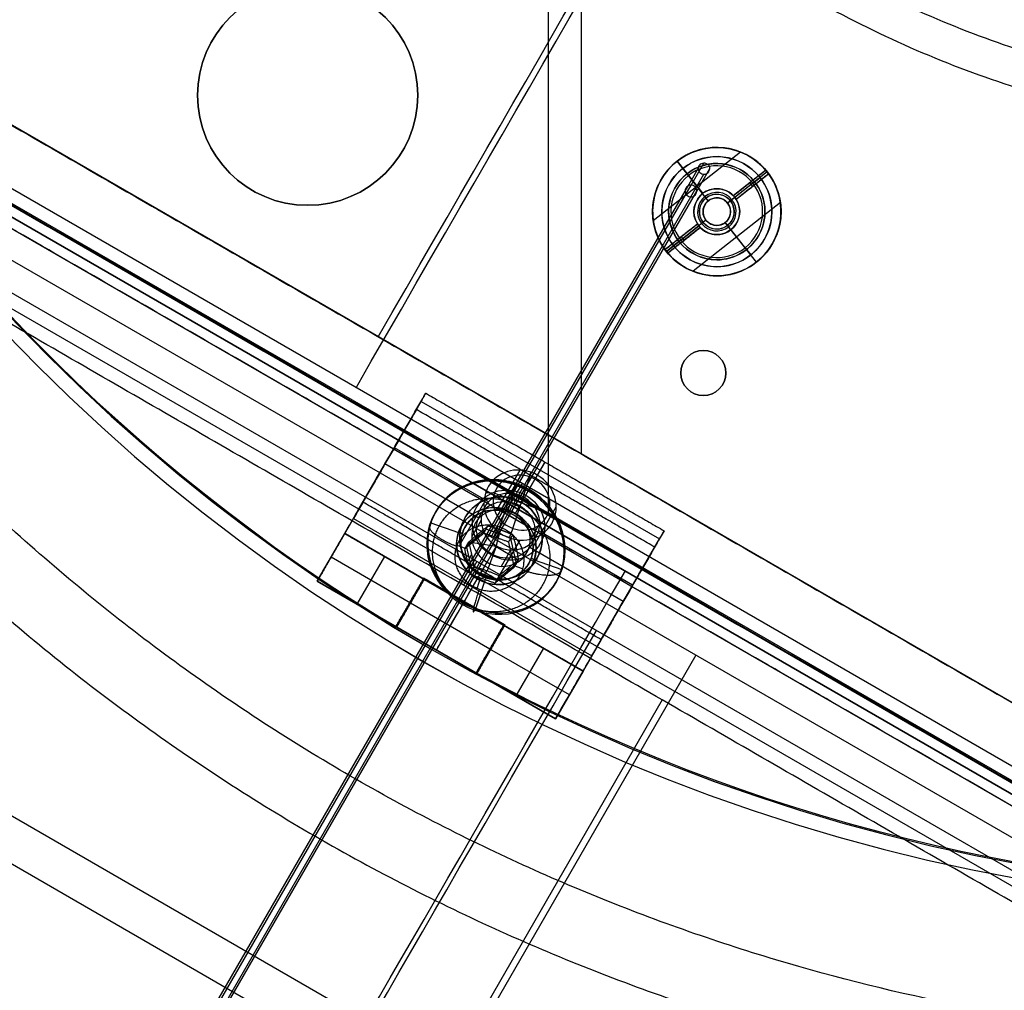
# Model space of a CAD drawing. Header units: millimetres. Extents: x -273 to 273, y -262 to 262.
# Tile 18 of 256: x -72 to -19, y -105 to -52. Entities that reach past the tile are written whole.
import ezdxf

# ---------------------------------------------------------------- set-up
doc = ezdxf.new("R2010")
doc.units = ezdxf.units.MM
doc.header["$MEASUREMENT"] = 0
doc.layers.add('Default', color=7, linetype='Continuous', true_color=0x000000)

msp = doc.modelspace()

# ---------------------------------------------------------------- linework, layer by layer
at = {"layer": 'Default', "color": 9, "true_color": 0xbfbfbf}
for p, q in [((-41.646, -76.132, -756.893), (-41.646, -24.044, -776.558)), ((-43.438, -79.356, -760.74), (-43.438, -25.541, -781.057)), ((0, -100.176, -747.586), (-86.755, -50.088, -747.586)), ((0, -100.176, -752.24), (-86.755, -50.088, -752.24)), ((-90.044, -52.448, -760.74), (-0.4, -104.204, -760.74)), ((-0.626, -103.288, -743.589), (-89.137, -52.186, -743.589)), ((-1.023, -103.975, -744.824), (-89.534, -52.874, -744.824)), ((-1, -105.244, -758.906), (-90.644, -53.488, -758.906)), ((-90.641, -53.482, -758.742), (-0.997, -105.238, -758.742)), ((-1.011, -104.612, -751.882), (-90.091, -53.182, -751.882)), ((-89.791, -53.32, -743.484), (-1.281, -104.421, -743.484)), ((-1.745, -106.535, -760.524), (-91.39, -54.779, -760.524)), ((-62.569, -56.569), (-62.569, -56.569, -3)), ((-50.569, -56.569), (-50.569, -56.569, -3)), ((-90.717, -56.95, -746.95), (-3.962, -107.038, -746.95)), ((-91.088, -57.593, -751.544), (-4.333, -107.681, -751.544)), ((-34.266, -59.415, -56.602), (-34.266, -59.415, -58.402)), ((-34.266, -59.415, -55.196), (-34.266, -59.415, -56.746)), ((-78.312, -59.948, -751.886), (-0.997, -104.586, -751.886)), ((-32.972, -59.663, -58.402), (-37.731, -63.411, -58.402)), ((-34.266, -59.915, -50.102), (-34.266, -59.915, -56.102)), ((-35.89, -60.852, -56.602), (-36.432, -60.165, -56.602)), ((-36.421, -60.156, -58.402), (-35.028, -61.924, -58.402)), ((-35.813, -60.951, -49.602), (-36.122, -60.558, -50.102)), ((-36.122, -60.558, -56.102), (-35.89, -60.852, -56.102)), ((-35.99, -61.79, -58.402), (-35.285, -60.567, -49.661)), ((-35.671, -61.472, -58.402), (-34.979, -60.274, -49.838)), ((-35.358, -61.79, -58.402), (-34.648, -60.559, -49.603)), ((-34.266, -60.29, -56.102), (-34.266, -60.29, -56.602)), ((-34.73, -62.325, -49.602), (-35.813, -60.951, -49.602)), ((-35.678, -62.108, -58.402), (-34.967, -60.877, -49.602)), ((-31.596, -60.652, -58.152), (-33.366, -62.047, -58.152)), ((-31.516, -60.749, -57.902), (-33.284, -62.141, -57.902)), ((-33.212, -62.243, -58.152), (-31.441, -60.849, -58.152)), ((-32.302, -61.368, -49.602), (-31.909, -61.059, -50.102)), ((-31.516, -60.749, -56.602), (-32.204, -61.291, -56.602)), ((-31.909, -61.059, -56.102), (-32.204, -61.291, -56.102)), ((-31.596, -60.652, -57.902), (-31.596, -60.652, -58.402)), ((-31.441, -60.849, -58.402), (-31.441, -60.849, -57.902)), ((-74.902, -129.421, -544.192), (-35.671, -61.472, -58.402)), ((-34.266, -61.665, -58.402), (-34.266, -61.665, -60.402)), ((-32.302, -61.368, -49.602), (-33.677, -62.451, -49.602)), ((-32.481, -61.35, -58.402), (-32.481, -61.35, -57.902)), ((-32.481, -61.35, -57.902), (-32.326, -61.546, -57.902)), ((-32.326, -61.546, -58.402), (-32.326, -61.546, -57.902)), ((-75.216, -129.73, -544.123), (-35.99, -61.79, -58.402)), ((-74.902, -130.045, -544.105), (-35.678, -62.108, -58.402)), ((-74.588, -129.737, -544.173), (-35.358, -61.79, -58.402)), ((-34.916, -62.09, -60.602), (-34.854, -62.168, -60.602)), ((-34.266, -62.165, -49.602), (-34.266, -62.165, -60.402)), ((-33.366, -62.047, -58.402), (-33.366, -62.047, -57.902)), ((-33.212, -62.243, -57.902), (-33.212, -62.243, -58.402)), ((-56.569, -62.569), (-56.569, -62.569, -3)), ((-30.802, -62.419, -58.402), (-35.561, -66.167, -58.402)), ((-33.441, -62.265, -60.602), (-33.52, -62.327, -60.602)), ((-37.766, -62.915, -56.602), (-37.766, -62.915, -58.402)), ((-37.766, -62.915, -53.892), (-37.766, -62.915, -55.45)), ((-37.266, -62.915, -50.102), (-37.266, -62.915, -56.102)), ((-36.891, -62.915, -56.102), (-36.891, -62.915, -56.602)), ((-35.516, -62.915, -58.402), (-35.516, -62.915, -60.402)), ((-35.016, -62.915, -49.602), (-35.016, -62.915, -60.402)), ((-33.516, -62.915, -49.602), (-33.516, -62.915, -60.402)), ((-33.016, -62.915, -58.402), (-33.016, -62.915, -60.402)), ((-31.641, -62.915, -56.102), (-31.641, -62.915, -56.602)), ((-31.266, -62.915, -50.102), (-31.266, -62.915, -56.102)), ((-30.766, -62.915, -56.602), (-30.766, -62.915, -58.402)), ((-30.766, -62.915, -54.811), (-30.766, -62.915, -56.364)), ((-37.091, -64.981, -58.152), (-35.321, -63.586, -58.152)), ((-37.016, -65.08, -57.902), (-35.248, -63.688, -57.902)), ((-35.166, -63.782, -58.152), (-36.937, -65.177, -58.152)), ((-34.855, -63.379, -49.602), (-36.23, -64.461, -49.602)), ((-35.321, -63.586, -57.902), (-35.321, -63.586, -58.402)), ((-35.166, -63.782, -58.402), (-35.166, -63.782, -57.902)), ((-35.013, -63.502, -60.602), (-35.091, -63.564, -60.602)), ((-34.266, -63.665, -49.602), (-34.266, -63.665, -60.402)), ((-32.719, -64.879, -49.602), (-33.802, -63.504, -49.602)), ((-33.678, -63.661, -60.602), (-33.617, -63.74, -60.602)), ((-36.206, -64.283, -58.402), (-36.206, -64.283, -57.902)), ((-36.206, -64.283, -57.902), (-36.051, -64.48, -57.902)), ((-34.266, -64.165, -58.402), (-34.266, -64.165, -60.402)), ((-33.504, -63.905, -58.402), (-32.112, -65.673, -58.402)), ((-36.328, -64.539, -56.602), (-37.016, -65.08, -56.602)), ((-36.23, -64.461, -49.602), (-36.623, -64.771, -50.102)), ((-36.328, -64.539, -56.102), (-36.623, -64.771, -56.102)), ((-36.051, -64.48, -58.402), (-36.051, -64.48, -57.902)), ((-32.719, -64.879, -49.602), (-32.41, -65.272, -50.102)), ((-32.642, -64.977, -56.102), (-32.41, -65.272, -56.102)), ((-32.101, -65.664, -56.602), (-32.642, -64.977, -56.602)), ((-34.266, -65.54, -56.102), (-34.266, -65.54, -56.602)), ((-34.266, -65.915, -50.102), (-34.266, -65.915, -56.102)), ((-34.266, -66.415, -56.602), (-34.266, -66.415, -58.402)), ((-34.266, -66.415, -53.506), (-34.266, -66.415, -55.068)), ((-35, -70.484), (-35, -70.484, -3)), ((-36.23, -71.714), (-36.23, -71.714, -3)), ((-33.77, -71.714), (-33.77, -71.714, -3)), ((-35, -72.943), (-35, -72.943, -3)), ((-53.813, -79.198, -45.128), (-50.385, -73.261, -47.623)), ((-50.385, -73.261, -47.623), (-37.394, -80.761, -47.623)), ((-43.377, -75.132, -747.586), (-43.377, -75.132, -756.893)), ((-52.355, -76.674, -47.785), (-51.842, -75.785, -44.966)), ((-46.718, -78.744, -44.966), (-51.842, -75.785, -44.966)), ((-47.231, -79.633, -47.785), (-52.355, -76.674, -47.785)), ((-44.751, -78.502, -45.4), (-43.633, -76.566, -46.214)), ((-43.633, -76.566, -46.214), (-44.146, -77.455, -49.033)), ((-46.248, -79.188, -49.488), (-44.987, -77.004, -42.562)), ((-44.449, -77.38, -42.084), (-44.395, -77.124, -42.632)), ((-46.333, -77.619, -50.499), (-46.282, -77.53, -50.217)), ((-45.63, -79.187, -49.813), (-45.157, -77.757, -50.35)), ((-45.379, -80.189, -41.03), (-44.449, -77.38, -42.084)), ((-45.264, -79.391, -48.219), (-44.146, -77.455, -49.033)), ((-46.39, -78.257, -41.455), (-46.867, -78.24, -41.83)), ((-46.39, -78.257, -41.455), (-43.438, -79.312, -41.659)), ((-45.513, -78.275, -45.333), (-46.026, -79.164, -48.152)), ((-45.394, -78.297, -744.984), (-45.96, -79.279, -758.742)), ((-45.412, -78.354, -744.98), (-45.949, -79.285, -758.742)), ((-55.692, -82.452, -43.718), (-53.556, -78.754, -43.718)), ((-48.218, -80.992, -48.56), (-46.958, -78.809, -41.634)), ((-46.026, -78.46, -48.349), (-46.026, -78.46, -49.938)), ((-44.277, -81.198, -49.213), (-43.017, -79.015, -42.287)), ((-43.438, -79.312, -41.659), (-43.108, -79.583, -42.091)), ((-54.069, -79.643, -46.538), (-41.079, -87.143, -46.538)), ((-49.853, -79.878, -48.827), (-48.349, -80.416, -48.931)), ((-47.11, -79.738, -44.581), (-47.623, -80.627, -47.401)), ((-43.915, -79.905, -45.11), (-44.428, -80.793, -47.929)), ((-56.043, -83.062, -21.95), (-54.543, -80.463, -21.95)), ((-41.553, -87.963, -20.45), (-54.543, -80.463, -20.45)), ((-54.543, -80.463, -40.899), (-41.553, -87.963, -40.899)), ((-47.903, -81.129, -50.437), (-46.855, -80.253, -50.904)), ((-47.49, -80.884, -51.281), (-47.249, -80.466, -49.955)), ((-45.487, -80.717, -50.932), (-46.843, -80.233, -50.838)), ((-46.4, -80.648, -51.554), (-46.208, -80.07, -51.771)), ((-46.293, -80.687, -51.561), (-46.051, -80.269, -50.235)), ((-46.293, -81.174, -49.137), (-46.047, -80.27, -50.235)), ((-45.379, -80.189, -41.03), (-45.58, -80.7, -41.289)), ((-38.852, -83.285, -44.966), (-43.977, -80.326, -44.966)), ((-54.8, -80.908, -40.899), (-54.8, -80.908, -45.763)), ((-50.077, -81.048, -48.737), (-50.026, -80.959, -48.455)), ((-48.276, -80.71, -47.249), (-48.276, -80.71, -48.845)), ((-46.293, -81.174, -49.137), (-47.792, -80.936, -49.826)), ((-46.248, -83.003, -48.285), (-44.987, -80.819, -41.359)), ((-45.19, -82.097, -50.621), (-45.498, -80.737, -50.994)), ((-43.776, -80.71, -48.048), (-43.776, -80.71, -49.639)), ((-40.823, -86.698, -45.128), (-37.394, -80.761, -47.623)), ((-47.97, -81.284, -51.068), (-48.427, -81.12, -51.036)), ((-47.595, -82.488, -50.06), (-47.903, -81.128, -50.433)), ((-47.061, -82.504, -43.718), (-46.274, -81.141, -44.291)), ((-46.293, -81.174, -49.137), (-46.787, -82.506, -49.396)), ((-46.293, -81.174, -49.137), (-45.08, -81.906, -50.014)), ((-45.513, -81.367, -44.359), (-46.026, -82.256, -47.178)), ((-45.214, -81.194, -50.095), (-45.456, -81.612, -51.422)), ((-39.365, -84.174, -47.785), (-44.49, -81.215, -47.785)), ((-42.589, -81.439, -49.976), (-42.538, -81.35, -49.694)), ((-50.963, -84.262, -3), (-55.293, -81.762, -3)), ((-55.293, -81.762, -3), (-55.293, -81.762, -40.899)), ((-52.378, -81.713, -3), (-53.878, -84.312, -3)), ((-47.339, -81.994, -746.95), (-48.081, -83.279, -756.138)), ((-47.86, -82.003, -50.861), (-47.619, -81.584, -49.535)), ((-47.574, -83.393, -46.538), (-46.787, -82.029, -47.111)), ((-46.239, -82.973, -50.158), (-45.191, -82.098, -50.625)), ((-44.215, -81.893, -49.218), (-42.711, -82.43, -49.322)), ((-47.584, -82.468, -49.999), (-46.227, -82.953, -50.093)), ((-47.033, -82.922, -50.722), (-46.792, -82.504, -49.395)), ((-45.585, -82.31, -49.676), (-45.826, -82.728, -51.003)), ((-44.858, -82.396, -51.284), (-45.315, -82.232, -51.252)), ((-43.053, -90.562, -40.899), (-56.043, -83.062, -40.899)), ((-56.043, -83.062, -40.899), (-43.053, -90.562, -40.899)), ((-43.053, -90.562, -20.45), (-56.043, -83.062, -20.45)), ((-50.232, -82.895, -1.5), (-51.769, -85.557, -1.5)), ((-51.713, -85.562, -1.5), (-50.213, -82.963, -1.5)), ((-45.815, -85.445, -1.5), (-50.232, -82.895, -1.5)), ((-47.408, -84.552, -47.799), (-46.934, -83.122, -48.336)), ((-47.332, -83.462, -50.497), (-47.14, -82.884, -50.714)), ((-46.026, -82.96, -46.947), (-46.026, -82.96, -48.544)), ((-38.852, -83.285, -44.966), (-39.365, -84.174, -47.785)), ((-51, -84.226, -3), (-51, -84.226)), ((-48.048, -84.213), (-49.548, -86.812)), ((-48.048, -84.213), (-48.048, -84.213, -40.899)), ((-48.023, -84.17, -3), (-48.023, -84.17)), ((-27.285, -122.094, -767.252), (-92.094, -84.676, -767.252)), ((-46.633, -86.762), (-50.963, -84.262)), ((-50.963, -84.262), (-50.963, -84.262, -3)), ((-46.333, -84.867, -48.214), (-46.282, -84.779, -47.932)), ((-45.883, -85.463, -1.5), (-47.383, -88.062, -1.5)), ((-47.339, -88.085, -1.5), (-45.815, -85.445, -1.5)), ((-40.566, -86.254, -43.718), (-42.701, -89.952, -43.718)), ((-49.548, -86.812), (-49.548, -86.812, -40.899)), ((-46.633, -86.762), (-46.633, -86.762, -3)), ((-42.303, -89.262, -3), (-46.633, -86.762, -3)), ((-46.577, -86.765, -3), (-46.577, -86.765)), ((-43.718, -86.713, -3), (-45.218, -89.312, -3)), ((-29.507, -123.433, -762.673), (-92.143, -87.27, -762.673)), ((-35.401, -87.104, -760.524), (-70.965, -148.703, -778.76)), ((-41.553, -87.963, -21.95), (-43.053, -90.562, -21.95)), ((-41.81, -88.408, -40.899), (-41.81, -88.408, -45.763)), ((-37.237, -89.54, -756.138), (-71.615, -149.085, -773.766)), ((-42.303, -89.262, -3), (-42.303, -89.262, -40.899))]:
    msp.add_line(p, q, dxfattribs=at)
for centre, radius in [((-56.569, -56.569, -1.5), 6), ((-34.266, -62.915, -57.502), 3.5), ((-34.266, -62.915, -53.102), 3), ((-34.266, -62.915, -56.352), 2.625), ((-34.266, -62.915, -59.152), 1.25), ((-34.266, -62.915, -60.602), 0.95), ((-34.266, -62.915, -55.002), 0.75), ((-35, -71.714, -1.5), 1.23)]:
    msp.add_circle(centre, radius, dxfattribs=at)
at = {"layer": 'Default', "color": 9, "true_color": 0xbfbfbf, "extrusion": (0.17101, 0.296198, 0.939693)}
for centre, radius in [((-0.496, 71.004, -78.161), 3.8), ((-0.496, 71.004, -74.182), 2), ((-0.496, 71.004, -78.067), 2.2), ((-0.496, 71.004, -75.067), 1.621), ((-0.496, 71.004, -77.867), 2)]:
    msp.add_circle(centre, radius, dxfattribs=at)
at = {"layer": 'Default', "color": 9, "true_color": 0xbfbfbf}
for centre, radius, start, end in [((0, 0, -22), 100.85, 0.00252, 270), ((0, 0, -22), 100.05, 0.00252, 270), ((0, 0, -44), 100.85, 180, 270), ((0, 0), 100.85, 180, 270), ((0, 0), 100.05, 180, 270), ((0, 0, -44), 100.05, 180, 270), ((0, 0), 100, 181.74534, 238.82291), ((0, 0, -3), 100, 181.74534, 238.82291), ((0, 0, -1.5), 100, 181.74534, 238.82291), ((-56.569, -56.569), 6, 0, 180), ((-56.569, -56.569, -3), 6, 0, 180), ((-56.569, -56.569), 6, 180, 0), ((-56.569, -56.569, -3), 6, 180, 0), ((-34.266, -62.915, -56.602), 3.5, 38.221, 218.221), ((-34.266, -62.915, -58.402), 3.5, 40.2677, 216.1743), ((-34.266, -62.915, -55.123), 3.5, 97.9983, 206.5773), ((-34.266, -62.915, -50.102), 3, 38.221, 218.221), ((-34.266, -62.915, -56.102), 3, 38.221, 218.221), ((-34.266, -62.915, -56.102), 2.625, 38.221, 218.221), ((-34.266, -62.915, -56.602), 2.625, 38.221, 218.221), ((-34.266, -62.915, -49.602), 2.5, 38.221, 218.221), ((-34.266, -62.915, -56.602), 3.5, 270, 38.221), ((-34.266, -62.915, -58.402), 3.5, 270, 36.1743), ((-34.266, -62.915, -56.102), 3, 270, 38.221), ((-34.266, -62.915, -50.102), 3, 270, 38.221), ((-34.266, -62.915, -57.902), 3.5, 36.1743, 40.2677), ((-34.266, -62.915, -49.602), 2.5, 218.221, 38.221), ((-34.266, -62.915, -58.402), 1.25, 43.9602, 212.4818), ((-34.266, -62.915, -60.402), 1.25, 308.221, 218.221), ((-34.266, -62.915, -56.602), 2.625, 270, 38.221), ((-34.266, -62.915, -56.102), 2.625, 270, 38.221), ((-34.266, -62.915, -55.123), 3.5, 0, 24.8314), ((-34.266, -62.915, -60.602), 1.05, 38.221, 218.221), ((-34.266, -62.915, -60.602), 0.95, 128.221, 218.221), ((-34.266, -62.915, -49.602), 0.75, 38.221, 218.221), ((-34.266, -62.915, -60.602), 0.95, 38.221, 128.221), ((-34.266, -62.915, -60.402), 0.75, 270, 128.221), ((-34.266, -62.915, -58.402), 1.25, 270, 32.4818), ((-34.266, -62.915, -57.902), 1.25, 32.4818, 43.9602), ((-34.266, -62.915, -60.402), 0.75, 128.221, 218.221), ((-34.266, -62.915, -60.602), 0.95, 218.221, 38.221), ((-34.266, -62.915, -49.602), 0.75, 270, 38.221), ((-34.266, -62.915, -60.602), 1.05, 308.221, 38.221), ((-34.266, -62.915, -55.123), 3.5, 276.2662, 0), ((-34.266, -62.915, -57.902), 1.25, 212.4818, 223.9602), ((-34.266, -62.915, -60.402), 1.25, 218.221, 270), ((-34.266, -62.915, -58.402), 1.25, 223.9602, 270), ((-34.266, -62.915, -60.602), 1.05, 218.221, 308.221), ((-34.266, -62.915, -49.602), 0.75, 218.221, 270), ((-34.266, -62.915, -60.402), 0.75, 218.221, 270), ((-34.266, -62.915, -60.402), 1.25, 270, 308.221), ((-34.266, -62.915, -56.102), 3, 218.221, 270), ((-34.266, -62.915, -50.102), 3, 218.221, 270), ((-34.266, -62.915, -56.602), 2.625, 218.221, 270), ((-34.266, -62.915, -56.102), 2.625, 218.221, 270), ((-34.266, -62.915, -57.902), 3.5, 216.1743, 220.2677), ((-34.266, -62.915, -56.602), 3.5, 218.221, 270), ((-34.266, -62.915, -58.402), 3.5, 220.2677, 270), ((-35, -71.714), 1.23, 0, 180), ((-35, -71.714, -3), 1.23, 0, 180), ((-35, -71.714), 1.23, 180, 0), ((-35, -71.714, -3), 1.23, 180, 0), ((-46.026, -80.71, -48.44), 2.25, 71.5683, 0), ((-46.026, -80.71, -48.44), 2.25, 0, 49.1722), ((0, 0), 100, 241.74534, 298.82291), ((0, 0, -3), 100, 241.74534, 298.82291), ((0, 0, -1.5), 100, 241.74534, 298.82291)]:
    msp.add_arc(centre, radius, start, end, dxfattribs=at)
at = {"layer": 'Default', "color": 9, "true_color": 0xbfbfbf, "extrusion": (0.866025, -0.5, 0)}
for centre, radius, start, end in [((-213.446, -589.585, -10.79), 202.521, 308.7239, 344.08247), ((-213.446, -589.585, -10.449), 197.521, 308.76843, 348.25879), ((-88.511, -745.149), 2, 128.7684, 175.29), ((-89.644, -758.906), 2, 175.29, 246.4455), ((-92.557, -744.824), 2, 355.5352, 42.0568), ((-93.631, -758.586), 2, 284.3797, 355.5352), ((55.584, -611.171, 7.26), 197.521, 176.80657, 222.05682), ((-93.955, -40.899, 0.496), 3, 180, 250), ((-93.955, -40.899, 0.496), 6, 180, 250), ((55.584, -611.171, 7.521), 202.521, 179.08952, 222.10135)]:
    msp.add_arc(centre, radius, start, end, dxfattribs=at)
at = {"layer": 'Default', "color": 9, "true_color": 0xbfbfbf, "extrusion": (0.78563, 0.618696, 8.80131e-31)}
for centre in [(-27.177, -60.402, -65.846), (-29.177, -60.402, -65.846)]:
    msp.add_arc(centre, 0.2, 270, 0, dxfattribs=at)
at = {"layer": 'Default', "color": 9, "true_color": 0xbfbfbf, "extrusion": (0.78563, 0.618696, -8.80131e-31)}
for centre in [(-27.277, -60.402, -65.846), (-29.277, -60.402, -65.846)]:
    msp.add_arc(centre, 0.2, 180, 270, dxfattribs=at)
at = {"layer": 'Default', "color": 9, "true_color": 0xbfbfbf, "extrusion": (-0.618696, 0.78563, -8.80131e-31)}
for centre in [(64.796, -60.402, -28.227), (66.796, -60.402, -28.227)]:
    msp.add_arc(centre, 0.2, 180, 270, dxfattribs=at)
at = {"layer": 'Default', "color": 9, "true_color": 0xbfbfbf, "extrusion": (-0.618696, 0.78563, 8.80131e-31)}
for centre in [(64.896, -60.402, -28.227), (66.896, -60.402, -28.227)]:
    msp.add_arc(centre, 0.2, 270, 0, dxfattribs=at)
at = {"layer": 'Default', "color": 9, "true_color": 0xbfbfbf, "extrusion": (0.17101, 0.296198, 0.939693)}
for centre, radius, start, end in [((-0.496, 71.004, -70.497), 2, 298.4812, 100.986), ((-0.496, 71.004, -70.067), 1.571, 280.986, 100.986), ((-0.496, 71.004, -70.497), 2, 100.986, 280.986), ((-0.496, 71.004, -70.497), 2, 280.986, 298.4812), ((-0.496, 71.004, -78.067), 3.8, 298.4812, 100.986), ((-0.496, 71.004, -78.367), 3.8, 298.4812, 10.986), ((-0.496, 71.004, -78.067), 3.8, 100.986, 280.986), ((-0.496, 71.004, -78.367), 3.8, 280.986, 298.4812), ((-0.496, 71.004, -78.067), 3.8, 280.986, 298.4812), ((-0.496, 71.004, -70.067), 1.571, 100.986, 280.986), ((-0.496, 71.004, -78.367), 3.8, 10.986, 280.986), ((-0.496, 71.004, -73.567), 1.621, 270, 90), ((-0.496, 71.004, -73.567), 1.621, 118.4812, 270), ((-0.496, 71.004, -78.067), 2.2, 280.986, 100.986), ((-0.496, 71.004, -77.867), 2, 298.4812, 190.986), ((-0.496, 71.004, -76.567), 1.621, 270, 90), ((-0.496, 71.004, -77.867), 2, 280.986, 298.4812), ((-0.496, 71.004, -76.567), 1.621, 118.4812, 270), ((-0.496, 71.004, -77.867), 2, 190.986, 280.986), ((-0.496, 71.004, -78.067), 2.2, 190.986, 280.986), ((-0.496, 71.004, -73.567), 1.621, 90, 118.4812), ((-0.496, 71.004, -78.067), 2.2, 100.986, 190.986), ((-0.496, 71.004, -76.567), 1.621, 90, 118.4812)]:
    msp.add_arc(centre, radius, start, end, dxfattribs=at)
at = {"layer": 'Default', "color": 9, "true_color": 0xbfbfbf, "extrusion": (0.866025, -0.5, -1.08435e-15)}
msp.add_arc((-93.955, -40.899, -7.004), 3, 180, 250, dxfattribs=at)
at = {"layer": 'Default', "color": 9, "true_color": 0xbfbfbf, "extrusion": (0.939693, -0.335752, -0.065178)}
for centre, start, end in [((-89.856, -50.583, -13.045), 160.3382, 250.3382), ((-93.999, -49.103, -13.045), 250.3382, 340.3382)]:
    msp.add_arc(centre, 0.2, start, end, dxfattribs=at)
at = {"layer": 'Default', "color": 9, "true_color": 0xbfbfbf, "extrusion": (0.866025, -0.5, 3.90771e-15)}
msp.add_arc((-93.955, -40.899, -7.004), 6, 180, 250, dxfattribs=at)
at = {"layer": 'Default', "color": 9, "true_color": 0xbfbfbf, "extrusion": (0.296198, 0.894168, -0.335752)}
for centre, start, end in [((20.596, -76.626, -69.797), 183.9678, 273.9678), ((16.207, -76.93, -69.797), 273.9678, 3.9678)]:
    msp.add_arc(centre, 0.2, start, end, dxfattribs=at)
at = {"layer": 'Default', "color": 9, "true_color": 0xbfbfbf, "extrusion": (0.866025, -0.5, 2.94764e-14)}
msp.add_arc((-93.955, -40.899, 7.996), 3, 180, 250, dxfattribs=at)
at = {"layer": 'Default', "color": 9, "true_color": 0xbfbfbf, "extrusion": (0.866025, -0.5, 2.19547e-14)}
msp.add_arc((-93.955, -40.899, 7.996), 6, 180, 250, dxfattribs=at)
at = {"layer": 'Default', "color": 9, "true_color": 0xbfbfbf}
for points, weights, knots in [([(-112.053, 0, -41.671), (-112.053, -112.053, -41.671), (0, -112.053, -41.671), (112.053, -112.053, -41.671), (112.053, 0, -41.671), (112.053, 112.053, -41.671), (0, 112.053, -41.671)], [1, 0.707106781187, 1, 0.707106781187, 1, 0.707106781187, 1], [-528.036741, -528.036741, -528.036741, -352.024494, -352.024494, -176.012247, -176.012247, 0, 0, 0]), ([(0, 108.256, -41.671), (108.256, 108.256, -41.671), (108.256, 0, -41.671), (108.256, -108.256, -41.671), (0, -108.256, -41.671), (-108.256, -108.256, -41.671), (-108.256, 0, -41.671)], [1, 0.707106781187, 1, 0.707106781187, 1, 0.707106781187, 1], [0, 0, 0, 170.047569, 170.047569, 340.095138, 340.095138, 510.142707, 510.142707, 510.142707]), ([(0, 58.944, -59.094), (58.944, 58.944, -59.094), (58.944, 0, -59.094), (58.944, -58.944, -59.094), (0, -58.944, -59.094), (-58.944, -58.944, -59.094), (-58.944, 0, -59.094), (-58.944, 58.944, -59.094), (0, 58.944, -59.094)], [0.990994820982, 0.700739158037, 0.990994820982, 0.700739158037, 0.990994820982, 0.700739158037, 0.990994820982, 0.700739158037, 0.990994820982], [0, 0, 0, 224.105753, 224.105753, 448.211507, 448.211507, 672.31726, 672.31726, 896.423013, 896.423013, 896.423013]), ([(0, 56.939, -58.003), (56.939, 56.939, -58.003), (56.939, 0, -58.003), (56.939, -56.939, -58.003), (0, -56.939, -58.003), (-56.939, -56.939, -58.003), (-56.939, 0, -58.003), (-56.939, 56.939, -58.003), (0, 56.939, -58.003)], [0.991554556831, 0.701134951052, 0.991554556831, 0.701134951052, 0.991554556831, 0.701134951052, 0.991554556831, 0.701134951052, 0.991554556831], [0, 0, 0, 216.511289, 216.511289, 433.022579, 433.022579, 649.533868, 649.533868, 866.045158, 866.045158, 866.045158]), ([(-49.611, -80.552, -50.407), (-50.572, -83.452, -49.318), (-47.524, -84.541, -49.53), (-44.476, -85.63, -49.741), (-43.515, -82.73, -50.83), (-42.555, -79.83, -51.919), (-45.602, -78.741, -51.708), (-48.65, -77.652, -51.496), (-49.611, -80.552, -50.407)], [0.853553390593, 0.603553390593, 0.853553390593, 0.603553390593, 0.853553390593, 0.603553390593, 0.853553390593, 0.603553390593, 0.853553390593], [-3.141593, -3.141593, -3.141593, -1.570796, -1.570796, 0, 0, 1.570796, 1.570796, 3.141593, 3.141593, 3.141593]), ([(-46.096, -80.107, -51.78), (-44.903, -80.533, -51.862), (-44.793, -81.745, -51.5), (-44.684, -82.957, -51.138), (-45.794, -83.458, -50.778), (-46.903, -83.96, -50.418), (-47.861, -83.131, -50.505), (-48.82, -82.303, -50.592), (-48.444, -81.168, -51.018)], [0.999999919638, 0.831469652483, 1, 0.831469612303, 1, 0.831469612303, 1, 0.831469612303, 1], [-8.953539, -8.953539, -8.953539, -6.715155, -6.715155, -4.47677, -4.47677, -2.238385, -2.238385, 0, 0, 0])]:
    msp.add_rational_spline(points, weights, degree=2, knots=knots, dxfattribs=at)
for points, degree in [([(-86.755, -50.088, -756.893), (-43.377, -75.132, -756.893), (0, -100.176, -756.893)], 2), ([(-1.026, -103.981, -744.98), (-45.281, -78.43, -744.98), (-89.537, -52.879, -744.98)], 2), ([(-89.507, -52.828, -744.984), (-45.252, -78.379, -744.984), (-0.997, -103.93, -744.984)], 2), ([(-0.997, -105.238, -758.742), (-45.819, -79.36, -758.742), (-90.641, -53.482, -758.742)], 2), ([(-4.704, -108.323, -756.138), (-48.081, -83.279, -756.138), (-91.459, -58.235, -756.138)], 2), ([(-31.596, -60.652, -58.402), (-32.481, -61.35, -58.402), (-33.366, -62.047, -58.402)], 2), ([(-33.366, -62.047, -57.902), (-32.481, -61.35, -57.902), (-31.596, -60.652, -57.902)], 2), ([(-33.212, -62.243, -58.402), (-32.326, -61.546, -58.402), (-31.441, -60.849, -58.402)], 2), ([(-31.441, -60.849, -57.902), (-32.326, -61.546, -57.902), (-33.212, -62.243, -57.902)], 2), ([(-37.091, -64.981, -58.402), (-36.206, -64.283, -58.402), (-35.321, -63.586, -58.402)], 2), ([(-35.321, -63.586, -57.902), (-36.206, -64.283, -57.902), (-37.091, -64.981, -57.902)], 2), ([(-36.937, -65.177, -57.902), (-36.051, -64.48, -57.902), (-35.166, -63.782, -57.902)], 2), ([(-35.166, -63.782, -58.402), (-36.051, -64.48, -58.402), (-36.937, -65.177, -58.402)], 2), ([(-37.091, -64.981, -57.902), (-37.091, -64.981, -58.152), (-37.091, -64.981, -58.402)], 2), ([(-36.937, -65.177, -58.402), (-36.937, -65.177, -58.152), (-36.937, -65.177, -57.902)], 2), ([(-53.556, -78.754, -43.718), (-51.842, -75.785, -44.966), (-50.128, -72.816, -46.214)], 2), ([(-50.128, -72.816, -46.214), (-50.385, -73.261, -47.623), (-50.641, -73.705, -49.033)], 2), ([(-50.128, -72.816, -46.214), (-43.633, -76.566, -46.214), (-37.138, -80.316, -46.214)], 2), ([(-50.641, -73.705, -49.033), (-52.355, -76.674, -47.785), (-54.069, -79.643, -46.538)], 2), ([(-37.651, -81.205, -49.033), (-44.146, -77.455, -49.033), (-50.641, -73.705, -49.033)], 2), ([(-54.069, -79.643, -46.538), (-53.813, -79.198, -45.128), (-53.556, -78.754, -43.718)], 2), ([(-40.566, -86.254, -43.718), (-47.061, -82.504, -43.718), (-53.556, -78.754, -43.718)], 2), ([(-43.776, -80.71, -49.639), (-43.776, -79.996, -49.859), (-44.143, -79.193, -50.043), (-44.911, -78.756, -50.043)], 3), ([(-44.911, -78.756, -48.454), (-44.142, -79.194, -48.454), (-43.776, -79.997, -48.27), (-43.776, -80.71, -48.048)], 3), ([(-54.543, -80.463, -3), (-55.293, -81.762, -3), (-56.043, -83.062, -3)], 2), ([(-54.543, -80.463, -40.899), (-55.293, -81.762, -40.899), (-56.043, -83.062, -40.899)], 2), ([(-50.213, -82.963, -3), (-52.378, -81.713, -3), (-54.543, -80.463, -3)], 2), ([(-54.543, -80.463, -40.899), (-48.048, -84.213, -40.899), (-41.553, -87.963, -40.899)], 2), ([(-54.543, -80.463, -3), (-54.543, -80.463, -21.95), (-54.543, -80.463, -40.899)], 2), ([(-46.966, -80.446, -51.514), (-47.49, -80.884, -51.281), (-48.015, -81.321, -51.048)], 2), ([(-46.966, -80.446, -51.514), (-46.855, -80.253, -50.904), (-46.744, -80.061, -50.293)], 2), ([(-45.61, -80.931, -51.609), (-46.288, -80.688, -51.561), (-46.966, -80.446, -51.514)], 2), ([(-37.138, -80.316, -46.214), (-38.852, -83.285, -44.966), (-40.566, -86.254, -43.718)], 2), ([(-37.651, -81.205, -49.033), (-37.394, -80.761, -47.623), (-37.138, -80.316, -46.214)], 2), ([(-48.015, -81.321, -51.048), (-47.903, -81.129, -50.437), (-47.792, -80.936, -49.826)], 2), ([(-45.61, -80.931, -51.609), (-45.499, -80.738, -50.998), (-45.388, -80.546, -50.387)], 2), ([(-45.302, -82.291, -51.236), (-45.456, -81.611, -51.422), (-45.61, -80.931, -51.609)], 2), ([(-48.015, -81.321, -51.048), (-47.861, -82.001, -50.861), (-47.707, -82.681, -50.675)], 2), ([(-41.079, -87.143, -46.538), (-39.365, -84.174, -47.785), (-37.651, -81.205, -49.033)], 2), ([(-45.302, -82.291, -51.236), (-45.191, -82.098, -50.625), (-45.08, -81.906, -50.014)], 2), ([(-47.484, -82.296, -49.453), (-47.596, -82.489, -50.064), (-47.707, -82.681, -50.675)], 2), ([(-46.35, -83.166, -50.769), (-45.826, -82.728, -51.003), (-45.302, -82.291, -51.236)], 2), ([(-56.043, -83.062, -3), (-53.878, -84.312, -3), (-51.713, -85.562, -3)], 2), ([(-56.043, -83.062, -40.899), (-56.043, -83.062, -21.95), (-56.043, -83.062, -3)], 2), ([(-51.769, -85.557), (-51, -84.226), (-50.232, -82.895)], 2), ([(-50.232, -82.895, -3), (-51, -84.226, -3), (-51.769, -85.557, -3)], 2), ([(-50.213, -82.963), (-50.963, -84.262), (-51.713, -85.562)], 2), ([(-50.213, -82.963, -3), (-50.963, -84.262, -3), (-51.713, -85.562, -3)], 2), ([(-50.232, -82.895), (-50.232, -82.895, -1.5), (-50.232, -82.895, -3)], 2), ([(-50.232, -82.895), (-48.023, -84.17), (-45.815, -85.445)], 2), ([(-50.232, -82.895, -3), (-48.023, -84.17, -3), (-45.815, -85.445, -3)], 2), ([(-45.883, -85.463), (-48.048, -84.213), (-50.213, -82.963)], 2), ([(-50.213, -82.963), (-50.213, -82.963, -1.5), (-50.213, -82.963, -3)], 2), ([(-47.707, -82.681, -50.675), (-47.029, -82.924, -50.722), (-46.35, -83.166, -50.769)], 2), ([(-46.128, -82.781, -49.548), (-46.239, -82.973, -50.158), (-46.35, -83.166, -50.769)], 2), ([(-51.769, -85.557, -3), (-51.769, -85.557, -1.5), (-51.769, -85.557)], 2), ([(-51.713, -85.562), (-49.548, -86.812), (-47.383, -88.062)], 2), ([(-51.713, -85.562, -3), (-51.713, -85.562, -1.5), (-51.713, -85.562)], 2), ([(-45.883, -85.463), (-46.633, -86.762), (-47.383, -88.062)], 2), ([(-47.383, -88.062, -3), (-46.633, -86.762, -3), (-45.883, -85.463, -3)], 2), ([(-45.815, -85.445), (-46.577, -86.765), (-47.339, -88.085)], 2), ([(-47.339, -88.085, -3), (-46.577, -86.765, -3), (-45.815, -85.445, -3)], 2), ([(-45.883, -85.463, -3), (-45.883, -85.463, -1.5), (-45.883, -85.463)], 2), ([(-41.553, -87.963, -3), (-43.718, -86.713, -3), (-45.883, -85.463, -3)], 2), ([(-45.815, -85.445, -3), (-45.815, -85.445, -1.5), (-45.815, -85.445)], 2), ([(-41.079, -87.143, -46.538), (-40.823, -86.698, -45.128), (-40.566, -86.254, -43.718)], 2), ([(-43.053, -90.562, -3), (-42.303, -89.262, -3), (-41.553, -87.963, -3)], 2), ([(-41.553, -87.963, -40.899), (-42.303, -89.262, -40.899), (-43.053, -90.562, -40.899)], 2), ([(-41.553, -87.963, -40.899), (-41.553, -87.963, -21.95), (-41.553, -87.963, -3)], 2), ([(-47.383, -88.062), (-47.383, -88.062, -1.5), (-47.383, -88.062, -3)], 2), ([(-47.383, -88.062, -3), (-45.218, -89.312, -3), (-43.053, -90.562, -3)], 2), ([(-47.339, -88.085), (-47.339, -88.085, -1.5), (-47.339, -88.085, -3)], 2), ([(-43.053, -90.562, -40.899), (-43.053, -90.562, -21.95), (-43.053, -90.562, -3)], 2)]:
    msp.add_open_spline(points, degree=degree, dxfattribs=at)
for points, knots in [([(-35.939, -65.989, -54.952), (-36.151, -65.874, -54.952), (-36.351, -65.737, -54.959), (-36.885, -65.283, -54.998), (-37.151, -64.939, -55.046), (-37.743, -63.843, -55.23), (-37.829, -63.108, -55.396), (-37.634, -61.74, -55.749), (-37.346, -61.121, -55.935), (-36.456, -60.102, -56.295), (-35.861, -59.702, -56.47), (-34.343, -59.33, -56.755), (-33.417, -59.392, -56.862), (-32.592, -59.841, -56.862)], [1.131366, 1.131366, 1.131366, 1.131366, 1.192278, 1.192278, 1.308337, 1.308337, 1.543194, 1.543194, 1.776213, 1.776213, 2.01045, 2.01045, 2.243318, 2.243318, 2.243318, 2.243318]), ([(-35.941, -65.988, -53.391), (-36.554, -65.653, -53.392), (-37.037, -65.15, -53.449), (-37.737, -63.853, -53.669), (-37.828, -63.103, -53.839), (-37.634, -61.74, -54.192), (-37.346, -61.121, -54.379), (-36.457, -60.102, -54.742), (-35.862, -59.703, -54.917), (-34.713, -59.42, -55.135), (-34.293, -59.39, -55.199), (-33.457, -59.484, -55.287), (-33.025, -59.605, -55.312), (-32.592, -59.841, -55.312)], [-1.106754, -1.106754, -1.106754, -1.106754, -0.924349, -0.924349, -0.694718, -0.694718, -0.465497, -0.465497, -0.235006, -0.235006, -0.117503, -0.117503, 0, 0, 0, 0]), ([(-30.766, -62.915, -56.364), (-30.767, -62.443, -56.477), (-30.863, -61.995, -56.572), (-31.348, -60.792, -56.797), (-31.936, -60.198, -56.862), (-32.592, -59.841, -56.862)], [-0.4164416, -0.4164416, -0.4164416, -0.4164416, -0.2804766, -0.2804766, 0, 0, 0, 0]), ([(-32.592, -59.841, -55.312), (-31.924, -60.205, -55.312), (-31.333, -60.809, -55.244), (-30.857, -62.017, -55.015), (-30.767, -62.457, -54.921), (-30.766, -62.915, -54.811)], [-2.243875, -2.243875, -2.243875, -2.243875, -1.9636388, -1.9636388, -1.830288, -1.830288, -1.830288, -1.830288]), ([(-34.979, -60.274, -49.838), (-35.023, -60.275, -49.848), (-35.067, -60.285, -49.851), (-35.149, -60.32, -49.843), (-35.184, -60.345, -49.831), (-35.268, -60.434, -49.777), (-35.289, -60.504, -49.721), (-35.285, -60.567, -49.661), (-35.283, -60.588, -49.642), (-35.279, -60.608, -49.622), (-35.273, -60.627, -49.602)], [0, 0, 0, 0, 0.1349226, 0.1349226, 0.2701338, 0.2701338, 0.5372582, 0.5372582, 0.5372582, 0.6216682, 0.6216682, 0.6216682, 0.6216682]), ([(-35.273, -60.627, -49.602), (-35.261, -60.685, -49.602), (-35.233, -60.74, -49.602), (-35.131, -60.844, -49.602), (-35.051, -60.877, -49.602), (-34.967, -60.877, -49.602), (-34.883, -60.877, -49.602), (-34.802, -60.843, -49.602), (-34.683, -60.724, -49.602), (-34.649, -60.643, -49.602), (-34.648, -60.559, -49.602), (-34.647, -60.521, -49.602), (-34.654, -60.483, -49.602), (-34.667, -60.447, -49.602)], [0.179816, 0.179816, 0.179816, 0.179816, 0.364936, 0.364936, 0.619745, 0.619745, 0.619745, 0.876151, 0.876151, 1.132275, 1.132275, 1.132275, 1.249522, 1.249522, 1.249522, 1.249522]), ([(-34.667, -60.447, -49.602), (-34.691, -60.4, -49.653), (-34.73, -60.357, -49.702), (-34.809, -60.309, -49.764), (-34.839, -60.295, -49.784), (-34.906, -60.277, -49.816), (-34.942, -60.273, -49.829), (-34.979, -60.274, -49.838)], [0.0073068, 0.0073068, 0.0073068, 0.0073068, 0.2291036, 0.2291036, 0.3443852, 0.3443852, 0.4598699, 0.4598699, 0.4598699, 0.4598699]), ([(-35.671, -61.472, -58.402), (-35.587, -61.472, -58.402), (-35.507, -61.506, -58.402), (-35.389, -61.625, -58.402), (-35.358, -61.706, -58.402), (-35.358, -61.79, -58.402), (-35.359, -61.874, -58.402), (-35.394, -61.955, -58.402), (-35.513, -62.074, -58.402), (-35.594, -62.108, -58.402), (-35.678, -62.108, -58.402), (-35.762, -62.108, -58.402), (-35.842, -62.074, -58.402), (-35.959, -61.955, -58.402), (-35.991, -61.874, -58.402), (-35.99, -61.79, -58.402), (-35.99, -61.706, -58.402), (-35.955, -61.625, -58.402), (-35.836, -61.506, -58.402), (-35.755, -61.472, -58.402), (-35.671, -61.472, -58.402)], [0, 0, 0, 0, 0.25481, 0.25481, 0.509299, 0.509299, 0.509299, 0.765423, 0.765423, 1.021829, 1.021829, 1.021829, 1.276639, 1.276639, 1.531128, 1.531128, 1.531128, 1.787252, 1.787252, 2.043658, 2.043658, 2.043658, 2.043658]), ([(-35.671, -61.472, -58.402), (-35.587, -61.472, -58.402), (-35.507, -61.506, -58.402), (-35.389, -61.625, -58.402), (-35.358, -61.706, -58.402), (-35.358, -61.79, -58.402), (-35.359, -61.874, -58.402), (-35.394, -61.955, -58.402), (-35.513, -62.074, -58.402), (-35.594, -62.108, -58.402), (-35.678, -62.108, -58.402), (-35.762, -62.108, -58.402), (-35.842, -62.074, -58.402), (-35.959, -61.955, -58.402), (-35.991, -61.874, -58.402), (-35.99, -61.79, -58.402), (-35.99, -61.706, -58.402), (-35.955, -61.625, -58.402), (-35.836, -61.506, -58.402), (-35.755, -61.472, -58.402), (-35.671, -61.472, -58.402)], [0, 0, 0, 0, 0.25481, 0.25481, 0.509299, 0.509299, 0.509299, 0.765423, 0.765423, 1.021829, 1.021829, 1.021829, 1.276639, 1.276639, 1.531128, 1.531128, 1.531128, 1.787252, 1.787252, 2.043658, 2.043658, 2.043658, 2.043658]), ([(-30.766, -62.915, -54.811), (-30.766, -63.623, -54.64), (-30.974, -64.278, -54.455), (-31.709, -65.396, -54.089), (-32.233, -65.859, -53.908), (-33.62, -66.437, -53.588), (-34.444, -66.535, -53.454), (-35.552, -66.178, -53.396), (-35.752, -66.091, -53.391), (-35.941, -65.988, -53.391)], [-1.863675, -1.863675, -1.863675, -1.863675, -1.6319684, -1.6319684, -1.3995052, -1.3995052, -1.1627254, -1.1627254, -1.1067537, -1.1067537, -1.1067537, -1.1067537]), ([(-30.766, -62.915, -56.364), (-30.766, -63.623, -56.194), (-30.975, -64.279, -56.01), (-31.71, -65.397, -55.646), (-32.235, -65.86, -55.465), (-33.607, -66.432, -55.151), (-34.477, -66.525, -55.014), (-35.547, -66.179, -54.957), (-35.748, -66.093, -54.952), (-35.939, -65.989, -54.952)], [0.3806105, 0.3806105, 0.3806105, 0.3806105, 0.6121975, 0.6121975, 0.8444729, 0.8444729, 1.0762193, 1.0762193, 1.1313664, 1.1313664, 1.1313664, 1.1313664]), ([(-47.14, -82.664, -46.843), (-47.513, -82.452, -46.843), (-47.808, -82.143, -46.886), (-48.257, -81.314, -47.064), (-48.318, -80.83, -47.205), (-48.184, -79.928, -47.509), (-47.986, -79.519, -47.672), (-47.072, -78.522, -48.144), (-45.939, -78.169, -48.454), (-44.911, -78.756, -48.454)], [-0.7257709, -0.7257709, -0.7257709, -0.7257709, -0.6083167, -0.6083167, -0.4564354, -0.4564354, -0.3056188, -0.3056188, 0, 0, 0, 0]), ([(-47.14, -82.665, -48.44), (-47.512, -82.453, -48.44), (-47.808, -82.143, -48.484), (-48.257, -81.314, -48.661), (-48.318, -80.83, -48.8), (-48.184, -79.928, -49.103), (-47.986, -79.518, -49.265), (-47.38, -78.858, -49.576), (-46.975, -78.608, -49.725), (-45.975, -78.402, -49.964), (-45.428, -78.46, -50.043), (-44.911, -78.756, -50.043)], [0.7341868, 0.7341868, 0.7341868, 0.7341868, 0.8517567, 0.8517567, 1.0034738, 1.0034738, 1.1542106, 1.1542106, 1.3056522, 1.3056522, 1.459652, 1.459652, 1.459652, 1.459652]), ([(-43.776, -80.71, -48.048), (-43.776, -81.177, -47.903), (-43.917, -81.612, -47.743), (-44.417, -82.344, -47.426), (-44.774, -82.641, -47.27), (-45.687, -82.988, -47), (-46.218, -83.025, -46.893), (-46.897, -82.789, -46.847), (-47.023, -82.731, -46.843), (-47.14, -82.664, -46.843)], [-1.2184408, -1.2184408, -1.2184408, -1.2184408, -1.0676152, -1.0676152, -0.9165135, -0.9165135, -0.7628791, -0.7628791, -0.7257709, -0.7257709, -0.7257709, -0.7257709]), ([(-43.776, -80.71, -49.639), (-43.776, -81.177, -49.494), (-43.917, -81.613, -49.335), (-44.418, -82.345, -49.02), (-44.775, -82.643, -48.864), (-45.689, -82.988, -48.596), (-46.22, -83.025, -48.49), (-46.898, -82.788, -48.444), (-47.023, -82.731, -48.44), (-47.14, -82.665, -48.44)], [0.2419073, 0.2419073, 0.2419073, 0.2419073, 0.3926625, 0.3926625, 0.5437633, 0.5437633, 0.6972277, 0.6972277, 0.7341868, 0.7341868, 0.7341868, 0.7341868]), ([(-63.31, -126.989, -600.168), (-62.942, -128.157, -615.002), (-58.829, -128.556, -644.853), (-40.211, -122.457, -695.111), (-17.52, -112.283, -726.938), (-1.281, -104.421, -743.484)], [-1314.671432, -1314.671432, -1314.671432, -1314.671432, -1267.486618, -1220.301793, -1149.524555, -1149.524555, -1149.524555, -1149.524555]), ([(-0.909, -104.921, -743.361), (-17.082, -112.843, -726.794), (-39.657, -123.094, -694.945), (-58.145, -129.252, -644.72), (-62.22, -128.874, -614.915), (-62.58, -127.713, -600.109)], [0, 0, 0, 0, 70.213822, 117.023037, 163.815897, 163.815897, 163.815897, 163.815897])]:
    msp.add_open_spline(points, degree=3, knots=knots, dxfattribs=at)
for points, weights in [([(-46.096, -80.107, -51.78), (-45.533, -78.408, -52.418), (-45.208, -77.845, -50.632)], [1, 0.707106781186, 1]), ([(-48.444, -81.168, -51.018), (-50.229, -80.53, -50.894), (-49.904, -79.967, -49.109)], [1, 0.707106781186, 1]), ([(-48.444, -81.168, -51.018), (-47.881, -79.469, -51.656), (-46.096, -80.107, -51.78)], [1, 0.707106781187, 1]), ([(-47.792, -80.936, -49.826), (-47.232, -80.437, -49.864), (-46.744, -80.061, -50.293)], [1, 1.15470053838, 1]), ([(-46.047, -80.27, -50.235), (-46.361, -80.158, -50.213), (-46.744, -80.061, -50.293)], [1.07735026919, 1.07735026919, 1]), ([(-45.388, -80.546, -50.387), (-45.732, -80.383, -50.257), (-46.047, -80.27, -50.235)], [1, 1.07735026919, 1.07735026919]), ([(-47.484, -82.296, -49.453), (-47.603, -81.555, -49.444), (-47.792, -80.936, -49.826)], [1, 1.15470053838, 1]), ([(-45.388, -80.546, -50.387), (-45.198, -81.164, -50.005), (-45.08, -81.906, -50.014)], [1, 1.15470053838, 1]), ([(-45.08, -81.906, -50.014), (-45.568, -82.282, -49.585), (-46.128, -82.781, -49.548)], [1, 1.15470053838, 1]), ([(-46.128, -82.781, -49.548), (-46.771, -82.477, -49.305), (-47.484, -82.296, -49.453)], [1, 1.15470053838, 1]), ([(-44.873, -82.444, -51.266), (-43.087, -83.082, -51.389), (-42.763, -82.519, -49.604)], [1, 0.707106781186, 1]), ([(-47.221, -83.505, -50.504), (-47.784, -85.204, -49.866), (-47.459, -84.641, -48.081)], [1, 0.707106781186, 1])]:
    msp.add_rational_spline(points, weights, degree=2, dxfattribs=at)

doc.saveas('drawing.dxf')
